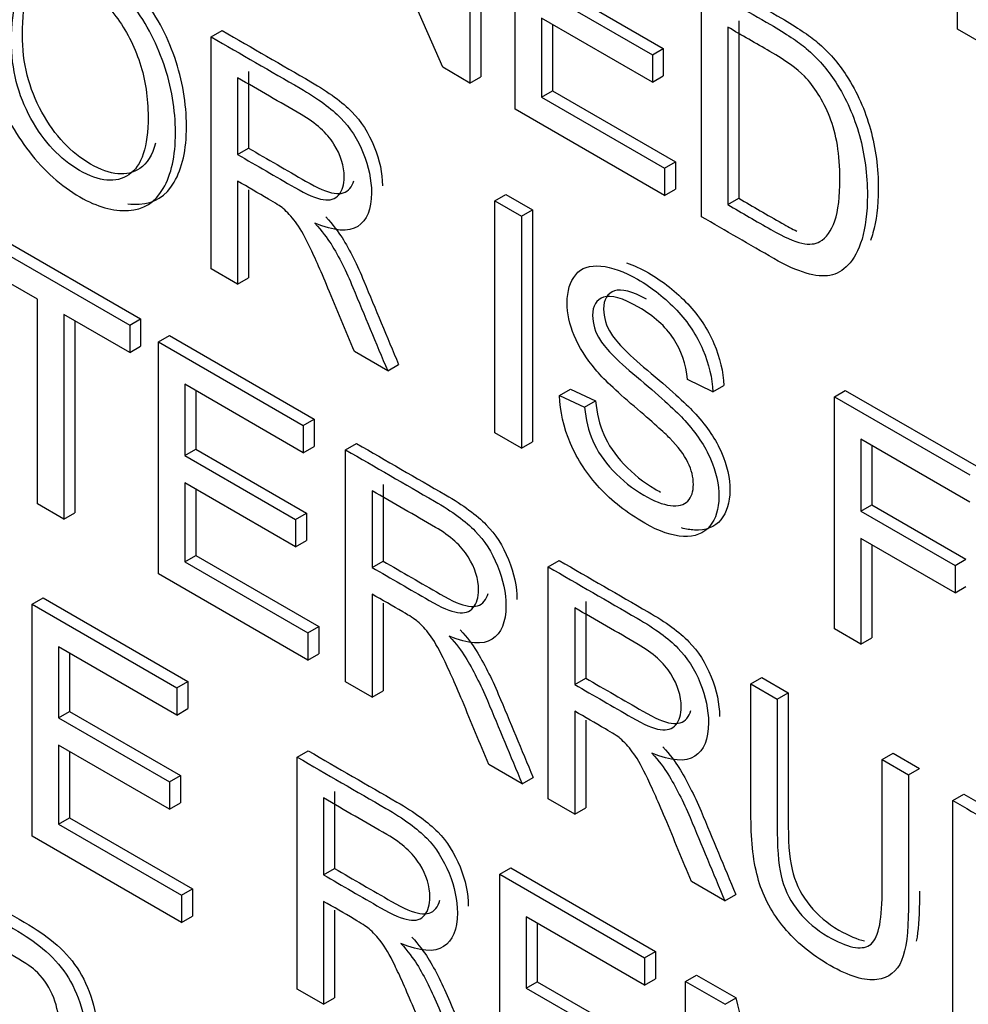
# Model space of a CAD drawing. Header units: inches. Extents: x 1 to 240, y -1 to 159.
# Tile 89 of 108: x 225.82 to 226.125, y 126.425 to 126.742. Entities that reach past the tile are written whole.
import ezdxf

# ---------------------------------------------------------------- set-up
doc = ezdxf.new("R2010")
doc.units = ezdxf.units.IN
doc.header["$MEASUREMENT"] = 0
doc.layers.add('Default', color=7, linetype='Continuous')
doc.layers.add('LAB20180', color=7, linetype='Continuous')

# ---------------------------------------------------------------- blocks, each defined once
blk = doc.blocks.new('SE1')
at = {"layer": 'LAB20180', "color": 7, "linetype": 'Continuous'}
for p, q in [((225.95618, 126.72634), (225.92197, 126.80483)), ((225.9685, 126.798), (225.9685, 126.72331)), ((225.96496, 126.79596), (225.96496, 126.72127)), ((225.97951, 126.71287), (225.97951, 126.78756)), ((226.12203, 126.7386), (226.12203, 126.77383)), ((225.99157, 126.75298), (226.02724, 126.73238)), ((226.0395, 126.67823), (226.0395, 126.75292)), ((225.98803, 126.75094), (226.02371, 126.73034)), ((226.02371, 126.72154), (225.98803, 126.74214)), ((225.98803, 126.74214), (225.98803, 126.71675)), ((225.99157, 126.7401), (225.99157, 126.71879)), ((226.05152, 126.74132), (226.05152, 126.68417)), ((225.88164, 126.7361), (225.88518, 126.73815)), ((226.04798, 126.73928), (226.04798, 126.68213)), ((226.13055, 126.73368), (226.12203, 126.7386)), ((225.88164, 126.66141), (225.88164, 126.7361)), ((226.02371, 126.73034), (226.02724, 126.73238)), ((226.02371, 126.73034), (226.02371, 126.72154)), ((226.02724, 126.73238), (226.02724, 126.72358)), ((225.89366, 126.725), (225.89366, 126.7003)), ((225.96496, 126.72127), (225.95618, 126.72634)), ((225.89012, 126.72296), (225.89012, 126.69826)), ((225.96496, 126.72127), (225.9685, 126.72331)), ((226.02371, 126.72154), (226.02724, 126.72358)), ((225.98803, 126.71675), (225.99157, 126.71879)), ((225.99157, 126.71879), (226.0312, 126.6959)), ((225.98803, 126.71675), (226.02767, 126.69386)), ((226.02767, 126.68506), (225.97951, 126.71287)), ((225.89012, 126.69826), (225.89366, 126.7003)), ((226.02767, 126.69386), (226.0312, 126.6959)), ((226.0312, 126.6959), (226.0312, 126.68711)), ((226.02767, 126.69386), (226.02767, 126.68506)), ((225.89012, 126.68966), (225.89012, 126.65652)), ((225.89366, 126.68685), (225.89366, 126.65856)), ((226.02767, 126.68506), (226.0312, 126.68711)), ((225.97301, 126.68335), (225.97655, 126.68539)), ((225.97301, 126.60866), (225.97301, 126.68335)), ((225.97301, 126.68335), (225.98153, 126.67843)), ((225.97655, 126.68539), (225.98507, 126.68047)), ((226.04798, 126.68213), (226.05152, 126.68417)), ((225.98153, 126.67843), (225.98507, 126.68047)), ((225.98507, 126.68047), (225.98507, 126.60578)), ((225.98153, 126.67843), (225.98153, 126.60374)), ((225.80788, 126.67481), (225.85888, 126.64537)), ((225.80435, 126.67277), (225.85535, 126.64333)), ((225.82561, 126.6517), (225.80435, 126.66397)), ((225.89012, 126.65652), (225.88164, 126.66141)), ((225.89012, 126.65652), (225.89366, 126.65856)), ((225.82561, 126.5858), (225.82561, 126.6517)), ((225.85535, 126.63453), (225.83413, 126.64678)), ((225.83413, 126.64678), (225.83413, 126.58088)), ((225.83766, 126.64474), (225.83766, 126.58292)), ((225.85535, 126.64333), (225.85888, 126.64537)), ((225.85888, 126.64537), (225.85888, 126.63657)), ((225.85535, 126.64333), (225.85535, 126.63453)), ((225.86464, 126.63796), (225.86818, 126.64)), ((225.86818, 126.64), (225.91479, 126.61309)), ((225.85535, 126.63453), (225.85888, 126.63657)), ((225.86464, 126.56327), (225.86464, 126.63796)), ((225.86464, 126.63796), (225.91125, 126.61105)), ((225.93845, 126.62861), (225.92778, 126.63478)), ((225.93845, 126.62861), (225.94199, 126.63065)), ((226.04316, 126.62183), (226.03499, 126.62586)), ((225.91125, 126.60225), (225.87312, 126.62427)), ((225.87312, 126.62427), (225.87312, 126.60131)), ((225.99384, 126.62064), (225.99738, 126.62268)), ((225.99738, 126.62268), (226.00542, 126.61893)), ((226.04316, 126.62183), (226.0467, 126.62387)), ((226.08233, 126.62024), (226.08586, 126.62228)), ((226.08586, 126.62228), (226.12946, 126.59711)), ((225.87666, 126.62223), (225.87666, 126.60335)), ((225.99384, 126.62064), (226.00189, 126.61688)), ((226.08233, 126.54555), (226.08233, 126.62024)), ((226.08233, 126.62024), (226.12592, 126.59507)), ((226.00189, 126.61688), (226.00542, 126.61893)), ((225.91125, 126.61105), (225.91479, 126.61309)), ((225.91479, 126.61309), (225.91479, 126.60429)), ((225.91125, 126.61105), (225.91125, 126.60225)), ((225.98153, 126.60374), (225.97301, 126.60866)), ((226.12592, 126.58632), (226.09085, 126.60657)), ((226.09085, 126.60657), (226.09085, 126.58342)), ((225.87312, 126.60131), (225.87666, 126.60335)), ((225.87666, 126.60335), (225.91233, 126.58275)), ((225.91125, 126.60225), (225.91479, 126.60429)), ((225.9249, 126.60317), (225.92843, 126.60521)), ((225.98153, 126.60374), (225.98507, 126.60578)), ((226.09438, 126.60453), (226.09438, 126.58546)), ((225.87312, 126.60131), (225.9088, 126.58071)), ((225.9249, 126.52848), (225.9249, 126.60317)), ((225.9088, 126.57196), (225.87312, 126.59256)), ((225.87312, 126.59256), (225.87312, 126.56712)), ((225.93695, 126.59204), (225.93695, 126.56734)), ((225.87666, 126.59052), (225.87666, 126.56916)), ((225.93342, 126.59), (225.93342, 126.5653)), ((225.83413, 126.58088), (225.82561, 126.5858)), ((226.09085, 126.58342), (226.09438, 126.58546)), ((226.09438, 126.58546), (226.12472, 126.56794)), ((225.83413, 126.58088), (225.83766, 126.58292)), ((225.9088, 126.58071), (225.91233, 126.58275)), ((225.91233, 126.58275), (225.91233, 126.574)), ((226.09085, 126.58342), (226.12119, 126.5659)), ((225.9088, 126.58071), (225.9088, 126.57196)), ((225.9088, 126.57196), (225.91233, 126.574)), ((226.12119, 126.55715), (226.09085, 126.57467)), ((226.09085, 126.57467), (226.09085, 126.54063)), ((226.09438, 126.57263), (226.09438, 126.54267)), ((225.87312, 126.56712), (225.87666, 126.56916)), ((225.87666, 126.56916), (225.91629, 126.54627)), ((225.87312, 126.56712), (225.91276, 126.54423)), ((225.93342, 126.5653), (225.93695, 126.56734)), ((225.99018, 126.56548), (225.99372, 126.56752)), ((225.99018, 126.49079), (225.99018, 126.56548)), ((226.12119, 126.5659), (226.12472, 126.56794)), ((226.12119, 126.5659), (226.12119, 126.55715)), ((225.91276, 126.53549), (225.86464, 126.56327)), ((226.12119, 126.55715), (226.12472, 126.55919)), ((225.93342, 126.55671), (225.93342, 126.52356)), ((225.82395, 126.55349), (225.82749, 126.55553)), ((225.82395, 126.4788), (225.82395, 126.55349)), ((225.82395, 126.55349), (225.87056, 126.52658)), ((225.82749, 126.55553), (225.8741, 126.52862)), ((225.93695, 126.55383), (225.93695, 126.5256)), ((226.00224, 126.55435), (226.00224, 126.52965)), ((225.9987, 126.55231), (225.9987, 126.52761)), ((225.91276, 126.54423), (225.91629, 126.54627)), ((225.91629, 126.54627), (225.91629, 126.53753)), ((225.91276, 126.54423), (225.91276, 126.53549)), ((226.09085, 126.54063), (226.08233, 126.54555)), ((226.09085, 126.54063), (226.09438, 126.54267)), ((225.87056, 126.51778), (225.83247, 126.53977)), ((225.83247, 126.53977), (225.83247, 126.51682)), ((225.83601, 126.53773), (225.83601, 126.51886)), ((225.91276, 126.53549), (225.91629, 126.53753)), ((225.87056, 126.52658), (225.8741, 126.52862)), ((225.8741, 126.52862), (225.8741, 126.51983)), ((225.93342, 126.52356), (225.9249, 126.52848)), ((225.9987, 126.52761), (226.00224, 126.52965)), ((226.05547, 126.52778), (226.05901, 126.52982)), ((226.05547, 126.52778), (226.06395, 126.52289)), ((226.05901, 126.52982), (226.06748, 126.52493)), ((225.87056, 126.52658), (225.87056, 126.51778)), ((225.93342, 126.52356), (225.93695, 126.5256)), ((226.06395, 126.52289), (226.06748, 126.52493)), ((225.83247, 126.51682), (225.83601, 126.51886)), ((225.83601, 126.51886), (225.87169, 126.49826)), ((225.87056, 126.51778), (225.8741, 126.51983)), ((225.9987, 126.51901), (225.9987, 126.48587)), ((225.83247, 126.51682), (225.86815, 126.49622)), ((226.00224, 126.51614), (226.00224, 126.48791)), ((225.86815, 126.48747), (225.83247, 126.50807)), ((225.83247, 126.50807), (225.83247, 126.48263)), ((225.83601, 126.50603), (225.83601, 126.48467)), ((225.90929, 126.50422), (225.91283, 126.50626)), ((226.09769, 126.50341), (226.10123, 126.50545)), ((226.10123, 126.50545), (226.1097, 126.50055)), ((225.90929, 126.42953), (225.90929, 126.50422)), ((225.98175, 126.49566), (225.97103, 126.50184)), ((226.09769, 126.50341), (226.10617, 126.49851)), ((226.10617, 126.49851), (226.1097, 126.50055)), ((225.86815, 126.49622), (225.87169, 126.49826)), ((225.86815, 126.49622), (225.86815, 126.48747)), ((225.87169, 126.49826), (225.87169, 126.48951)), ((225.98175, 126.49566), (225.98528, 126.4977)), ((225.92131, 126.49311), (225.92131, 126.46837)), ((226.12046, 126.49026), (226.12399, 126.4923)), ((225.86815, 126.48747), (225.87169, 126.48951)), ((225.91777, 126.49107), (225.91777, 126.46633)), ((225.9987, 126.48587), (225.99018, 126.49079)), ((226.12046, 126.41557), (226.12046, 126.49026)), ((225.9987, 126.48587), (226.00224, 126.48791)), ((225.83247, 126.48263), (225.83601, 126.48467)), ((225.83601, 126.48467), (225.8756, 126.46181)), ((225.83247, 126.48263), (225.87207, 126.45977)), ((225.87207, 126.45102), (225.82395, 126.4788)), ((225.91777, 126.46633), (225.92131, 126.46837)), ((225.97458, 126.46652), (225.97812, 126.46857)), ((225.97812, 126.46857), (226.02473, 126.44166)), ((225.97458, 126.39183), (225.97458, 126.46652)), ((225.97458, 126.46652), (226.02119, 126.43961)), ((226.04704, 126.45796), (226.03632, 126.46415)), ((225.87207, 126.45977), (225.8756, 126.46181)), ((225.8756, 126.46181), (225.8756, 126.45306)), ((225.87207, 126.45977), (225.87207, 126.45102)), ((225.91777, 126.45778), (225.91777, 126.42463)), ((226.04704, 126.45796), (226.05057, 126.46)), ((225.92131, 126.45496), (225.92131, 126.42667)), ((225.87207, 126.45102), (225.8756, 126.45306)), ((226.02119, 126.43082), (225.98306, 126.45283)), ((225.98306, 126.45283), (225.98306, 126.42987)), ((225.9866, 126.45079), (225.9866, 126.43191)), ((226.02119, 126.43961), (226.02473, 126.44166)), ((226.02473, 126.44166), (226.02473, 126.43286)), ((226.02119, 126.43961), (226.02119, 126.43082)), ((226.02119, 126.43082), (226.02473, 126.43286)), ((226.03436, 126.43201), (226.0379, 126.43405)), ((226.0379, 126.43405), (226.05068, 126.42667)), ((225.91777, 126.42463), (225.90929, 126.42953)), ((225.98306, 126.42987), (225.9866, 126.43191)), ((225.98306, 126.42987), (226.01874, 126.40927)), ((225.9866, 126.43191), (226.02227, 126.41132)), ((226.03436, 126.35732), (226.03436, 126.43201)), ((226.03436, 126.43201), (226.04714, 126.42463)), ((225.91777, 126.42463), (225.92131, 126.42667)), ((226.04714, 126.42463), (226.05068, 126.42667))]:
    blk.add_line(p, q, dxfattribs=at)
blk.add_arc((220.77882, 125.08526), 5.43984, 13.51656, 14.27582, dxfattribs=at)
for points, knots in [([(225.85477, 126.68238), (225.85602, 126.68223), (225.85725, 126.6822), (225.85845, 126.68226), (225.86331, 126.68254), (225.86703, 126.68485), (225.86968, 126.68934), (225.87231, 126.69379), (225.87364, 126.69978), (225.87364, 126.71479), (225.87234, 126.72217), (225.86986, 126.7295), (225.86736, 126.73685), (225.8637, 126.74354), (225.85415, 126.75561), (225.84881, 126.76038), (225.83845, 126.76637), (225.83446, 126.76784), (225.83087, 126.76828)], [0.3060484, 0.3060484, 0.3060484, 0.3060484, 0.3255659, 0.3255659, 0.3255659, 0.406371, 0.406371, 0.406371, 0.4951353, 0.4951353, 0.5827315, 0.5827315, 0.5827315, 0.6634265, 0.6634265, 0.7441214, 0.7441214, 0.8032108, 0.8032108, 0.8032108, 0.8032108]), ([(225.80844, 126.74006), (225.80844, 126.75238), (225.81132, 126.76041), (225.81709, 126.76408), (225.82283, 126.76775), (225.83021, 126.76704), (225.84528, 126.75834), (225.85061, 126.75357), (225.86017, 126.7415), (225.86382, 126.73481), (225.86632, 126.72746), (225.86881, 126.72013), (225.87011, 126.71275), (225.87011, 126.69774), (225.86877, 126.69175), (225.86615, 126.6873), (225.8635, 126.68281), (225.85978, 126.6805), (225.85492, 126.68022), (225.85009, 126.67995), (225.84489, 126.68139), (225.83323, 126.68812), (225.8278, 126.69294), (225.82303, 126.69913), (225.81827, 126.70529), (225.81463, 126.71198), (225.81214, 126.71928), (225.80965, 126.72656), (225.80844, 126.7335), (225.80844, 126.74006)], [0, 0, 0, 0, 0.133385, 0.133385, 0.133385, 0.255879, 0.255879, 0.336574, 0.336574, 0.417268, 0.417268, 0.417268, 0.504865, 0.504865, 0.593629, 0.593629, 0.593629, 0.674434, 0.674434, 0.674434, 0.752821, 0.752821, 0.837841, 0.837841, 0.837841, 0.918243, 0.918243, 0.918243, 1, 1, 1, 1]), ([(225.82079, 126.73675), (225.82079, 126.74799), (225.82297, 126.75471), (225.82734, 126.75698), (225.83024, 126.75849), (225.8335, 126.75875), (225.83716, 126.75771)], [0, 0, 0, 0, 0.1455084, 0.1455084, 0.1455084, 0.2205582, 0.2205582, 0.2205582, 0.2205582]), ([(225.81726, 126.73471), (225.81726, 126.72577), (225.81937, 126.71744), (225.82772, 126.70229), (225.83292, 126.69675), (225.84562, 126.68942), (225.85091, 126.68894), (225.85509, 126.69175), (225.85924, 126.69455), (225.86129, 126.7008), (225.86129, 126.7164), (225.86042, 126.72221), (225.85862, 126.72778), (225.85682, 126.73332), (225.85427, 126.73829), (225.85087, 126.74274), (225.84742, 126.74725), (225.8436, 126.75071), (225.83331, 126.75665), (225.82815, 126.7572), (225.8238, 126.75494), (225.81943, 126.75267), (225.81726, 126.74594), (225.81726, 126.73471)], [0, 0, 0, 0, 0.118868, 0.118868, 0.237736, 0.237736, 0.359047, 0.359047, 0.359047, 0.498029, 0.498029, 0.585163, 0.585163, 0.585163, 0.663854, 0.663854, 0.663854, 0.742023, 0.742023, 0.854492, 0.854492, 0.854492, 1, 1, 1, 1]), ([(226.0395, 126.75292), (226.04692, 126.74864), (226.05434, 126.74436), (226.06175, 126.74008), (226.06679, 126.73717), (226.07062, 126.73461), (226.07329, 126.73237), (226.077, 126.72927), (226.08013, 126.72564), (226.08276, 126.72154), (226.08615, 126.71624), (226.0887, 126.71051), (226.09042, 126.70435), (226.09213, 126.6982), (226.09296, 126.6918), (226.09296, 126.67947), (226.09235, 126.67475), (226.09124, 126.67103), (226.09011, 126.66729), (226.08861, 126.66454), (226.0868, 126.6627), (226.08502, 126.66088), (226.08306, 126.65974), (226.08091, 126.65935), (226.07878, 126.65896), (226.07363, 126.65942), (226.06675, 126.6625), (226.06283, 126.66476), (226.05505, 126.66925), (226.04728, 126.67374), (226.0395, 126.67823)], [0, 0, 0, 0, 0.150353, 0.150353, 0.150353, 0.228673, 0.228673, 0.228673, 0.300663, 0.300663, 0.300663, 0.392547, 0.392547, 0.392547, 0.49807, 0.49807, 0.587844, 0.587844, 0.587844, 0.658562, 0.658562, 0.658562, 0.715008, 0.715008, 0.715008, 0.778699, 0.842391, 0.842391, 0.842391, 1, 1, 1, 1]), ([(226.04304, 126.75497), (226.05046, 126.75068), (226.05787, 126.7464), (226.06529, 126.74212), (226.07033, 126.73921), (226.07416, 126.73665), (226.07682, 126.73442), (226.08053, 126.73131), (226.08367, 126.72768), (226.08629, 126.72358), (226.08968, 126.71828), (226.09223, 126.71255), (226.09395, 126.70639), (226.09567, 126.70025), (226.09649, 126.69384), (226.09649, 126.68152), (226.09589, 126.67679), (226.09477, 126.67307), (226.09451, 126.67219), (226.09422, 126.67137), (226.09392, 126.6706)], [0, 0, 0, 0, 0.1503528, 0.1503528, 0.1503528, 0.2286734, 0.2286734, 0.2286734, 0.3006634, 0.3006634, 0.3006634, 0.3925467, 0.3925467, 0.3925467, 0.4980701, 0.4980701, 0.5878437, 0.5878437, 0.5878437, 0.6044276, 0.6044276, 0.6044276, 0.6044276]), ([(225.86367, 126.70188), (225.86266, 126.69808), (225.86098, 126.69538), (225.85862, 126.69379), (225.85445, 126.69098), (225.84916, 126.69146), (225.83646, 126.69879), (225.83125, 126.70433), (225.8229, 126.71948), (225.82079, 126.72781), (225.82079, 126.73675)], [0.5620113, 0.5620113, 0.5620113, 0.5620113, 0.6409534, 0.6409534, 0.6409534, 0.7622639, 0.7622639, 0.881132, 0.881132, 1, 1, 1, 1]), ([(225.88518, 126.73815), (225.8947, 126.73265), (225.90423, 126.72715), (225.91375, 126.72165), (225.91952, 126.71832), (225.92391, 126.71509), (225.92692, 126.71201), (225.9299, 126.70896), (225.9323, 126.70522), (225.93411, 126.70075), (225.93586, 126.69643), (225.93675, 126.69226), (225.93678, 126.68821)], [0, 0, 0, 0, 0.3181702, 0.3181702, 0.3181702, 0.4668638, 0.4668638, 0.4668638, 0.5742092, 0.5742092, 0.5742092, 0.6910103, 0.6910103, 0.6910103, 0.6910103]), ([(226.04798, 126.68213), (226.0526, 126.67947), (226.05722, 126.6768), (226.06184, 126.67413), (226.0661, 126.67167), (226.06946, 126.67018), (226.07187, 126.66968), (226.07433, 126.66918), (226.07626, 126.66939), (226.07768, 126.67021), (226.07972, 126.67139), (226.08129, 126.67363), (226.08246, 126.67694), (226.0836, 126.68019), (226.08413, 126.68472), (226.08413, 126.69818), (226.08301, 126.70484), (226.08082, 126.71033), (226.07863, 126.71581), (226.07587, 126.7202), (226.07269, 126.72348), (226.07042, 126.72582), (226.0667, 126.72847), (226.06158, 126.73143), (226.05705, 126.73405), (226.05252, 126.73667), (226.04798, 126.73928)], [0, 0, 0, 0, 0.131803, 0.131803, 0.131803, 0.228168, 0.228168, 0.228168, 0.292591, 0.292591, 0.292591, 0.383822, 0.383822, 0.383822, 0.499066, 0.499066, 0.657779, 0.657779, 0.657779, 0.763771, 0.763771, 0.763771, 0.870637, 0.870637, 0.870637, 1, 1, 1, 1]), ([(225.88164, 126.7361), (225.89117, 126.7306), (225.90069, 126.72511), (225.91022, 126.71961), (225.91599, 126.71628), (225.92038, 126.71305), (225.92339, 126.70996), (225.92636, 126.70692), (225.92877, 126.70318), (225.93058, 126.69871), (225.93235, 126.69431), (225.93324, 126.69006), (225.93324, 126.68062), (225.93178, 126.67704), (225.92584, 126.67321), (225.92124, 126.67354), (225.91504, 126.67617)], [0, 0, 0, 0, 0.31817, 0.31817, 0.31817, 0.466864, 0.466864, 0.466864, 0.574209, 0.574209, 0.574209, 0.693201, 0.693201, 0.846601, 0.846601, 1, 1, 1, 1]), ([(225.89012, 126.69826), (225.89625, 126.69472), (225.90237, 126.69119), (225.9085, 126.68765), (225.91241, 126.68539), (225.91547, 126.68407), (225.91771, 126.68373), (225.91989, 126.68339), (225.92158, 126.68392), (225.92274, 126.68529), (225.92389, 126.68664), (225.92446, 126.68857), (225.92446, 126.69453), (225.92335, 126.69806), (225.92111, 126.70164), (225.91889, 126.70518), (225.91538, 126.70837), (225.91056, 126.71116), (225.90375, 126.71509), (225.89693, 126.71903), (225.89012, 126.72296)], [0, 0, 0, 0, 0.228361, 0.228361, 0.228361, 0.344334, 0.344334, 0.344334, 0.424676, 0.424676, 0.424676, 0.499096, 0.499096, 0.606928, 0.606928, 0.606928, 0.746011, 0.746011, 0.746011, 1, 1, 1, 1]), ([(225.89366, 126.7003), (225.89978, 126.69677), (225.90591, 126.69323), (225.91203, 126.68969), (225.91595, 126.68743), (225.91901, 126.68611), (225.92124, 126.68577), (225.92343, 126.68543), (225.92512, 126.68597), (225.92628, 126.68733), (225.92686, 126.68802), (225.92729, 126.68885), (225.92758, 126.68982)], [0, 0, 0, 0, 0.2283612, 0.2283612, 0.2283612, 0.3443344, 0.3443344, 0.3443344, 0.4246764, 0.4246764, 0.4246764, 0.4623097, 0.4623097, 0.4623097, 0.4623097]), ([(225.92778, 126.63478), (225.92492, 126.64161), (225.92207, 126.64844), (225.91921, 126.65527), (225.91674, 126.66119), (225.91465, 126.66581), (225.91306, 126.66911), (225.91145, 126.67245), (225.91, 126.6749), (225.90742, 126.67828), (225.90613, 126.67968), (225.9048, 126.68084), (225.90387, 126.68166), (225.90226, 126.68266), (225.90006, 126.68392), (225.89675, 126.68584), (225.89343, 126.68775), (225.89012, 126.68966)], [0, 0, 0, 0, 0.307386, 0.307386, 0.307386, 0.515959, 0.515959, 0.515959, 0.616495, 0.616495, 0.717031, 0.717031, 0.717031, 0.808506, 0.808506, 0.808506, 1, 1, 1, 1]), ([(226.05152, 126.68417), (226.05614, 126.68151), (226.06076, 126.67884), (226.06538, 126.67617), (226.06715, 126.67515), (226.06876, 126.6743), (226.07022, 126.67361)], [0, 0, 0, 0, 0.1318028, 0.1318028, 0.1318028, 0.1718486, 0.1718486, 0.1718486, 0.1718486]), ([(225.91504, 126.67617), (225.91732, 126.67356), (225.919, 126.67135), (225.9202, 126.66946), (225.92279, 126.66541), (225.92507, 126.66064), (225.92726, 126.6554), (225.931, 126.64647), (225.93472, 126.63754), (225.93845, 126.62861)], [0, 0, 0, 0, 0.15997, 0.15997, 0.15997, 0.453527, 0.453527, 0.453527, 1, 1, 1, 1]), ([(225.91857, 126.67821), (225.92086, 126.6756), (225.92253, 126.67339), (225.92374, 126.6715), (225.92633, 126.66745), (225.9286, 126.66268), (225.9308, 126.65744), (225.93454, 126.64851), (225.93826, 126.63958), (225.94199, 126.63065)], [0, 0, 0, 0, 0.15997, 0.15997, 0.15997, 0.453527, 0.453527, 0.453527, 1, 1, 1, 1]), ([(226.00189, 126.61688), (226.00223, 126.61291), (226.00314, 126.60931), (226.00451, 126.60608), (226.00588, 126.60286), (226.00809, 126.59964), (226.01101, 126.59651), (226.01399, 126.59332), (226.01725, 126.59067), (226.02418, 126.58667), (226.02707, 126.58555), (226.02956, 126.58525), (226.03204, 126.58496), (226.03391, 126.58543), (226.03511, 126.58667), (226.03634, 126.58793), (226.03692, 126.58975), (226.03692, 126.59437), (226.03636, 126.59668), (226.03395, 126.60155), (226.03197, 126.60419), (226.0293, 126.60692), (226.02759, 126.60868), (226.02375, 126.61211), (226.01187, 126.62225), (226.00774, 126.62618), (226.00538, 126.62904), (226.00235, 126.63269), (226.00004, 126.63629), (225.99853, 126.63994), (225.99705, 126.64355), (225.99625, 126.64712), (225.99625, 126.65433), (225.9972, 126.65731), (225.99901, 126.65955), (226.00083, 126.6618), (226.00357, 126.66268), (226.0071, 126.66233), (226.01066, 126.66198), (226.01459, 126.66059), (226.02371, 126.65532), (226.02793, 126.65199), (226.03524, 126.64419), (226.03804, 126.63994), (226.03998, 126.6354), (226.04195, 126.63077), (226.04303, 126.62623), (226.04316, 126.62183)], [0, 0, 0, 0, 0.049902, 0.049902, 0.049902, 0.098615, 0.098615, 0.098615, 0.157139, 0.157139, 0.209466, 0.209466, 0.209466, 0.249984, 0.249984, 0.249984, 0.285794, 0.285794, 0.322383, 0.322383, 0.358973, 0.358973, 0.358973, 0.432052, 0.432052, 0.505131, 0.505131, 0.505131, 0.55897, 0.55897, 0.55897, 0.609498, 0.609498, 0.665152, 0.665152, 0.665152, 0.726574, 0.726574, 0.726574, 0.792388, 0.792388, 0.864717, 0.864717, 0.937047, 0.937047, 0.937047, 1, 1, 1, 1]), ([(226.01542, 126.66334), (226.01764, 126.66262), (226.01998, 126.66156), (226.02724, 126.65737), (226.03146, 126.65404), (226.03878, 126.64623), (226.04158, 126.64198), (226.04351, 126.63744), (226.04548, 126.63281), (226.04657, 126.62827), (226.0467, 126.62387)], [0.7547957, 0.7547957, 0.7547957, 0.7547957, 0.7923876, 0.7923876, 0.8647171, 0.8647171, 0.9370466, 0.9370466, 0.9370466, 1, 1, 1, 1]), ([(226.02181, 126.6517), (226.01716, 126.65424), (226.01375, 126.65512), (226.00917, 126.65354), (226.00801, 126.65158), (226.00801, 126.64581), (226.00882, 126.6431), (226.0105, 126.64044), (226.01218, 126.63779), (226.01644, 126.63349), (226.02337, 126.6277), (226.03031, 126.6219), (226.03503, 126.61753), (226.03766, 126.61468), (226.04143, 126.61058), (226.0442, 126.60638), (226.04597, 126.60228), (226.04774, 126.59815), (226.04868, 126.5941), (226.04868, 126.58615), (226.04769, 126.583), (226.04575, 126.58064), (226.04378, 126.57824), (226.04093, 126.57716), (226.03727, 126.57733), (226.03593, 126.5774), (226.03452, 126.57762), (226.03305, 126.57802)], [0.1174364, 0.1174364, 0.1174364, 0.1174364, 0.1727421, 0.1727421, 0.2319679, 0.2319679, 0.2835517, 0.2835517, 0.2835517, 0.3637941, 0.3637941, 0.3637941, 0.4506396, 0.4506396, 0.4506396, 0.5132984, 0.5132984, 0.5132984, 0.5715002, 0.5715002, 0.6297021, 0.6297021, 0.6297021, 0.695096, 0.695096, 0.695096, 0.7211868, 0.7211868, 0.7211868, 0.7211868]), ([(226.03499, 126.62586), (226.03451, 126.6308), (226.03305, 126.63517), (226.02797, 126.64288), (226.02423, 126.64623), (226.01411, 126.65207), (226.01037, 126.65314), (226.00563, 126.6515), (226.00447, 126.64953), (226.00447, 126.64377), (226.00529, 126.64106), (226.00697, 126.6384), (226.00864, 126.63575), (226.01291, 126.63145), (226.01984, 126.62566), (226.02677, 126.61986), (226.0315, 126.61549), (226.03412, 126.61264), (226.03789, 126.60853), (226.04067, 126.60434), (226.04243, 126.60024), (226.04421, 126.59611), (226.04514, 126.59206), (226.04514, 126.58411), (226.04415, 126.58096), (226.04222, 126.57859), (226.04025, 126.57619), (226.0374, 126.57512), (226.03374, 126.57529), (226.03004, 126.57547), (226.0259, 126.57688), (226.01549, 126.58289), (226.01058, 126.58672), (226.00667, 126.59097), (226.00273, 126.59524), (225.99961, 126.59996), (225.99737, 126.60518), (225.99511, 126.61045), (225.99393, 126.61562), (225.99384, 126.62064)], [0, 0, 0, 0, 0.056758, 0.056758, 0.113516, 0.113516, 0.172742, 0.172742, 0.231968, 0.231968, 0.283552, 0.283552, 0.283552, 0.363794, 0.363794, 0.363794, 0.45064, 0.45064, 0.45064, 0.513298, 0.513298, 0.513298, 0.5715, 0.5715, 0.629702, 0.629702, 0.629702, 0.695096, 0.695096, 0.695096, 0.766665, 0.766665, 0.856962, 0.856962, 0.856962, 0.928214, 0.928214, 0.928214, 1, 1, 1, 1]), ([(226.00542, 126.61893), (226.00577, 126.61495), (226.00667, 126.61135), (226.00805, 126.60812), (226.00942, 126.6049), (226.01162, 126.60168), (226.01455, 126.59855), (226.01753, 126.59536), (226.02079, 126.59271), (226.0251, 126.59023), (226.02573, 126.58988), (226.02635, 126.58957)], [0, 0, 0, 0, 0.0499021, 0.0499021, 0.0499021, 0.0986153, 0.0986153, 0.0986153, 0.157139, 0.157139, 0.1675227, 0.1675227, 0.1675227, 0.1675227]), ([(225.92843, 126.60521), (225.93797, 126.5997), (225.94751, 126.5942), (225.95705, 126.58869), (225.96282, 126.58536), (225.96716, 126.58215), (225.97319, 126.57599), (225.97556, 126.57229), (225.97736, 126.56782), (225.97915, 126.56339), (225.98008, 126.5591), (225.98008, 126.55502)], [0, 0, 0, 0, 0.3184935, 0.3184935, 0.3184935, 0.446224, 0.446224, 0.5739545, 0.5739545, 0.5739545, 0.6848125, 0.6848125, 0.6848125, 0.6848125]), ([(225.9249, 126.60317), (225.93444, 126.59766), (225.94397, 126.59216), (225.95351, 126.58665), (225.95928, 126.58332), (225.96363, 126.58011), (225.96965, 126.57395), (225.97202, 126.57025), (225.97383, 126.56578), (225.97562, 126.56135), (225.97654, 126.55705), (225.97654, 126.54766), (225.97503, 126.54411), (225.97206, 126.5422), (225.96907, 126.54027), (225.96453, 126.54058), (225.95829, 126.54319)], [0, 0, 0, 0, 0.318493, 0.318493, 0.318493, 0.446224, 0.446224, 0.573954, 0.573954, 0.573954, 0.684812, 0.684812, 0.829469, 0.829469, 0.829469, 1, 1, 1, 1]), ([(225.93342, 126.5653), (225.93954, 126.56177), (225.94567, 126.55823), (225.95179, 126.55469), (225.95571, 126.55243), (225.95877, 126.55112), (225.96096, 126.55079), (225.96314, 126.55047), (225.96483, 126.55094), (225.966, 126.55236), (225.96714, 126.55375), (225.96772, 126.55564), (225.96772, 126.5616), (225.9666, 126.56513), (225.9644, 126.56868), (225.96218, 126.57227), (225.95864, 126.57544), (225.95386, 126.5782), (225.94705, 126.58213), (225.94023, 126.58607), (225.93342, 126.59)], [0, 0, 0, 0, 0.228533, 0.228533, 0.228533, 0.344075, 0.344075, 0.344075, 0.424516, 0.424516, 0.424516, 0.498851, 0.498851, 0.60656, 0.60656, 0.60656, 0.745734, 0.745734, 0.745734, 1, 1, 1, 1]), ([(225.93695, 126.56734), (225.94308, 126.56381), (225.9492, 126.56027), (225.95533, 126.55673), (225.95925, 126.55447), (225.9623, 126.55316), (225.9645, 126.55283), (225.96668, 126.55251), (225.96837, 126.55298), (225.96953, 126.5544), (225.97012, 126.55511), (225.97056, 126.55596), (225.97084, 126.55694)], [0, 0, 0, 0, 0.2285335, 0.2285335, 0.2285335, 0.3440753, 0.3440753, 0.3440753, 0.4245158, 0.4245158, 0.4245158, 0.4626404, 0.4626404, 0.4626404, 0.4626404]), ([(225.99018, 126.56548), (225.99972, 126.55997), (226.00926, 126.55446), (226.0188, 126.54895), (226.02457, 126.54562), (226.02892, 126.54242), (226.03494, 126.53626), (226.03731, 126.53255), (226.03912, 126.52808), (226.04091, 126.52366), (226.04178, 126.51938), (226.04178, 126.50999), (226.04032, 126.50641), (226.03735, 126.5045), (226.03436, 126.50257), (226.02978, 126.50291), (226.02358, 126.5055)], [0, 0, 0, 0, 0.318597, 0.318597, 0.318597, 0.446369, 0.446369, 0.574141, 0.574141, 0.574141, 0.684906, 0.684906, 0.829441, 0.829441, 0.829441, 1, 1, 1, 1]), ([(225.99372, 126.56752), (226.00326, 126.56201), (226.0128, 126.5565), (226.02234, 126.55099), (226.02811, 126.54767), (226.03245, 126.54446), (226.03848, 126.5383), (226.04084, 126.5346), (226.04265, 126.53012), (226.04444, 126.5257), (226.04532, 126.52143), (226.04532, 126.51735)], [0, 0, 0, 0, 0.3185971, 0.3185971, 0.3185971, 0.4463691, 0.4463691, 0.5741412, 0.5741412, 0.5741412, 0.6849061, 0.6849061, 0.6849061, 0.6849061]), ([(225.97103, 126.50184), (225.96819, 126.50867), (225.96535, 126.51549), (225.96251, 126.52232), (225.96005, 126.52824), (225.95795, 126.53285), (225.95631, 126.53618), (225.95469, 126.53948), (225.95326, 126.54197), (225.95197, 126.54366), (225.95071, 126.54531), (225.94943, 126.54672), (225.94809, 126.54789), (225.94712, 126.54873), (225.94551, 126.54972), (225.94332, 126.55099), (225.94002, 126.5529), (225.93672, 126.5548), (225.93342, 126.55671)], [0, 0, 0, 0, 0.307176, 0.307176, 0.307176, 0.516403, 0.516403, 0.516403, 0.634791, 0.634791, 0.634791, 0.716811, 0.716811, 0.716811, 0.809183, 0.809183, 0.809183, 1, 1, 1, 1]), ([(225.9987, 126.52761), (226.00483, 126.52407), (226.01096, 126.52054), (226.01708, 126.517), (226.02095, 126.51476), (226.02405, 126.51342), (226.02625, 126.5131), (226.02843, 126.51278), (226.03012, 126.51325), (226.03128, 126.51466), (226.03243, 126.51606), (226.03301, 126.51794), (226.03301, 126.52391), (226.03189, 126.52744), (226.02965, 126.53101), (226.02743, 126.53455), (226.02392, 126.53775), (226.01915, 126.54051), (226.01233, 126.54444), (226.00552, 126.54837), (225.9987, 126.55231)], [0, 0, 0, 0, 0.2286, 0.2286, 0.2286, 0.34417, 0.34417, 0.34417, 0.424634, 0.424634, 0.424634, 0.499118, 0.499118, 0.607044, 0.607044, 0.607044, 0.745746, 0.745746, 0.745746, 1, 1, 1, 1]), ([(225.95829, 126.54319), (225.96057, 126.54063), (225.96229, 126.53839), (225.96346, 126.53648), (225.96594, 126.5324), (225.96832, 126.52771), (225.97056, 126.52244), (225.97435, 126.51352), (225.97802, 126.50458), (225.98175, 126.49566)], [0, 0, 0, 0, 0.160192, 0.160192, 0.160192, 0.45337, 0.45337, 0.45337, 1, 1, 1, 1]), ([(225.96183, 126.54523), (225.96411, 126.54267), (225.96583, 126.54043), (225.96699, 126.53852), (225.96947, 126.53444), (225.97186, 126.52975), (225.97409, 126.52448), (225.97788, 126.51556), (225.98155, 126.50663), (225.98528, 126.4977)], [0, 0, 0, 0, 0.160192, 0.160192, 0.160192, 0.45337, 0.45337, 0.45337, 1, 1, 1, 1]), ([(226.00224, 126.52965), (226.00837, 126.52611), (226.01449, 126.52258), (226.02062, 126.51904), (226.02449, 126.5168), (226.02759, 126.51546), (226.02978, 126.51514), (226.03196, 126.51482), (226.03366, 126.51529), (226.03482, 126.51671), (226.0354, 126.51742), (226.03584, 126.51826), (226.03613, 126.51923)], [0, 0, 0, 0, 0.2285996, 0.2285996, 0.2285996, 0.3441699, 0.3441699, 0.3441699, 0.4246337, 0.4246337, 0.4246337, 0.4626694, 0.4626694, 0.4626694, 0.4626694]), ([(226.10617, 126.49851), (226.10617, 126.48413), (226.10617, 126.46976), (226.10617, 126.45538), (226.10617, 126.44787), (226.10544, 126.44233), (226.10251, 126.43518), (226.09984, 126.43314), (226.09601, 126.43262), (226.09219, 126.4321), (226.08719, 126.43354), (226.07492, 126.44062), (226.06997, 126.44467), (226.06614, 126.44931), (226.06233, 126.45394), (226.05956, 126.45898), (226.05629, 126.47001), (226.05547, 126.47675), (226.05547, 126.48465), (226.05547, 126.49903), (226.05547, 126.5134), (226.05547, 126.52778)], [0, 0, 0, 0, 0.22937, 0.22937, 0.22937, 0.315938, 0.315938, 0.402506, 0.402506, 0.402506, 0.499292, 0.499292, 0.59274, 0.59274, 0.59274, 0.681696, 0.681696, 0.770652, 0.770652, 0.770652, 1, 1, 1, 1]), ([(226.06748, 126.52493), (226.06748, 126.51057), (226.06748, 126.49621), (226.06748, 126.48184), (226.06748, 126.47538), (226.06804, 126.47029), (226.07011, 126.46293), (226.07187, 126.45958), (226.07446, 126.4564), (226.07699, 126.45328), (226.08009, 126.45066), (226.08698, 126.44668), (226.08974, 126.44553), (226.09201, 126.44508)], [0, 0, 0, 0, 0.2724661, 0.2724661, 0.2724661, 0.3487926, 0.3487926, 0.4251191, 0.4251191, 0.4251191, 0.4899478, 0.4899478, 0.5471921, 0.5471921, 0.5471921, 0.5471921]), ([(226.06395, 126.52289), (226.06395, 126.50853), (226.06395, 126.49416), (226.06395, 126.4798), (226.06395, 126.47334), (226.06451, 126.46825), (226.06657, 126.46089), (226.06834, 126.45754), (226.07092, 126.45436), (226.07345, 126.45124), (226.07656, 126.44862), (226.0865, 126.44288), (226.09098, 126.44193), (226.09365, 126.44367), (226.09636, 126.44544), (226.09769, 126.45098), (226.09769, 126.46032), (226.09769, 126.47468), (226.09769, 126.48905), (226.09769, 126.50341)], [0, 0, 0, 0, 0.272466, 0.272466, 0.272466, 0.348793, 0.348793, 0.425119, 0.425119, 0.425119, 0.489948, 0.489948, 0.601301, 0.601301, 0.601301, 0.727536, 0.727536, 0.727536, 1, 1, 1, 1]), ([(226.03632, 126.46415), (226.03348, 126.47097), (226.03064, 126.4778), (226.0278, 126.48462), (226.02533, 126.49054), (226.02324, 126.49516), (226.0216, 126.49849), (226.01998, 126.50178), (226.01854, 126.50428), (226.01725, 126.50597), (226.01599, 126.50762), (226.01467, 126.50905), (226.01338, 126.51019), (226.01241, 126.51105), (226.0108, 126.51203), (226.0086, 126.5133), (226.0053, 126.5152), (226.002, 126.51711), (225.9987, 126.51901)], [0, 0, 0, 0, 0.30718, 0.30718, 0.30718, 0.51641, 0.51641, 0.51641, 0.634799, 0.634799, 0.634799, 0.716797, 0.716797, 0.716797, 0.809173, 0.809173, 0.809173, 1, 1, 1, 1]), ([(225.91283, 126.50626), (225.92236, 126.50076), (225.93188, 126.49526), (225.94141, 126.48976), (225.94717, 126.48643), (225.95156, 126.4832), (225.95458, 126.48012), (225.95755, 126.47708), (225.95996, 126.47329), (225.96176, 126.46886), (225.96354, 126.46453), (225.96441, 126.46028), (225.96443, 126.45625)], [0, 0, 0, 0, 0.3180636, 0.3180636, 0.3180636, 0.4667074, 0.4667074, 0.4667074, 0.5739612, 0.5739612, 0.5739612, 0.6904637, 0.6904637, 0.6904637, 0.6904637]), ([(226.02358, 126.5055), (226.02586, 126.50294), (226.02758, 126.5007), (226.02874, 126.49879), (226.03123, 126.4947), (226.03361, 126.49001), (226.03585, 126.48475), (226.03963, 126.47583), (226.04331, 126.46689), (226.04704, 126.45796)], [0, 0, 0, 0, 0.160192, 0.160192, 0.160192, 0.45337, 0.45337, 0.45337, 1, 1, 1, 1]), ([(226.02712, 126.50754), (226.0294, 126.50498), (226.03112, 126.50274), (226.03228, 126.50083), (226.03476, 126.49674), (226.03714, 126.49206), (226.03938, 126.48679), (226.04317, 126.47787), (226.04684, 126.46893), (226.05057, 126.46)], [0, 0, 0, 0, 0.160192, 0.160192, 0.160192, 0.45337, 0.45337, 0.45337, 1, 1, 1, 1]), ([(225.90929, 126.50422), (225.91882, 126.49872), (225.92835, 126.49322), (225.93787, 126.48772), (225.94364, 126.48439), (225.94803, 126.48116), (225.95104, 126.47808), (225.95402, 126.47504), (225.95642, 126.47124), (225.95823, 126.46682), (225.96002, 126.46243), (225.9609, 126.45813), (225.9609, 126.44873), (225.95943, 126.44511), (225.95349, 126.44128), (225.94889, 126.44165), (225.94269, 126.44424)], [0, 0, 0, 0, 0.318064, 0.318064, 0.318064, 0.466707, 0.466707, 0.466707, 0.573961, 0.573961, 0.573961, 0.691985, 0.691985, 0.845993, 0.845993, 1, 1, 1, 1]), ([(226.12399, 126.4923), (226.13211, 126.48762), (226.14023, 126.48293), (226.14835, 126.47824), (226.15266, 126.47576), (226.15593, 126.47362), (226.15821, 126.47181), (226.16138, 126.46928), (226.16402, 126.46666), (226.16617, 126.46373), (226.16834, 126.46077), (226.17004, 126.45737), (226.17138, 126.45352), (226.17272, 126.44964), (226.17331, 126.44589), (226.17331, 126.43585), (226.17159, 126.43143), (226.16806, 126.42909), (226.16563, 126.42748), (226.1619, 126.42764), (226.15681, 126.42962)], [0, 0, 0, 0, 0.2166271, 0.2166271, 0.2166271, 0.3045733, 0.3045733, 0.3045733, 0.3808155, 0.3808155, 0.3808155, 0.4539031, 0.4539031, 0.4539031, 0.5334979, 0.5334979, 0.6711753, 0.6711753, 0.6711753, 0.7958894, 0.7958894, 0.7958894, 0.7958894]), ([(225.91777, 126.46633), (225.9239, 126.46279), (225.93002, 126.45925), (225.93615, 126.45572), (225.94007, 126.45345), (225.94312, 126.45219), (225.94532, 126.45181), (225.94756, 126.45143), (225.94923, 126.45199), (225.95039, 126.4534), (225.95152, 126.45478), (225.95207, 126.45671), (225.95207, 126.46267), (225.951, 126.46618), (225.94652, 126.47333), (225.94304, 126.47649), (225.93822, 126.47927), (225.9314, 126.4832), (225.92459, 126.48714), (225.91777, 126.49107)], [0, 0, 0, 0, 0.228374, 0.228374, 0.228374, 0.343787, 0.343787, 0.343787, 0.42502, 0.42502, 0.42502, 0.507351, 0.507351, 0.626647, 0.626647, 0.745944, 0.745944, 0.745944, 1, 1, 1, 1]), ([(226.12046, 126.49026), (226.12858, 126.48558), (226.1367, 126.48089), (226.14482, 126.4762), (226.14912, 126.47371), (226.15239, 126.47158), (226.15467, 126.46976), (226.15784, 126.46724), (226.16048, 126.46462), (226.16263, 126.46169), (226.16481, 126.45873), (226.16651, 126.45533), (226.16784, 126.45148), (226.16918, 126.4476), (226.16978, 126.44385), (226.16978, 126.43381), (226.16806, 126.42939), (226.16453, 126.42705), (226.161, 126.42471), (226.15472, 126.42611), (226.14555, 126.4314), (226.14001, 126.4346), (226.13447, 126.43779), (226.12894, 126.44099)], [0, 0, 0, 0, 0.216627, 0.216627, 0.216627, 0.304573, 0.304573, 0.304573, 0.380815, 0.380815, 0.380815, 0.453903, 0.453903, 0.453903, 0.533498, 0.533498, 0.671175, 0.671175, 0.671175, 0.852316, 0.852316, 0.852316, 1, 1, 1, 1]), ([(225.92131, 126.46837), (225.92743, 126.46483), (225.93356, 126.46129), (225.93968, 126.45776), (225.9436, 126.4555), (225.94666, 126.45423), (225.94885, 126.45386), (225.9511, 126.45347), (225.95277, 126.45403), (225.95393, 126.45545), (225.95454, 126.45619), (225.95499, 126.45711), (225.95526, 126.45817)], [0, 0, 0, 0, 0.2283744, 0.2283744, 0.2283744, 0.3437868, 0.3437868, 0.3437868, 0.4250196, 0.4250196, 0.4250196, 0.4697904, 0.4697904, 0.4697904, 0.4697904]), ([(225.79191, 126.46403), (225.80003, 126.45934), (225.80815, 126.45465), (225.81627, 126.44997), (225.82057, 126.44748), (225.82389, 126.44527), (225.82612, 126.44353), (225.8293, 126.44106), (225.83198, 126.43836), (225.83409, 126.43545), (225.83624, 126.43248), (225.83796, 126.42909), (225.83929, 126.42524), (225.84064, 126.42137), (225.84123, 126.41761), (225.84123, 126.40753), (225.83951, 126.40315), (225.83598, 126.40082), (225.83245, 126.39848), (225.82617, 126.39987), (225.817, 126.40516), (225.81146, 126.40836), (225.80592, 126.41156), (225.80039, 126.41476)], [0, 0, 0, 0, 0.216619, 0.216619, 0.216619, 0.304546, 0.304546, 0.304546, 0.380845, 0.380845, 0.380845, 0.453902, 0.453902, 0.453902, 0.533109, 0.533109, 0.671187, 0.671187, 0.671187, 0.852321, 0.852321, 0.852321, 1, 1, 1, 1]), ([(225.79544, 126.46607), (225.80356, 126.46138), (225.81168, 126.45669), (225.8198, 126.45201), (225.82411, 126.44952), (225.82742, 126.44731), (225.82966, 126.44557), (225.83284, 126.4431), (225.83551, 126.4404), (225.83762, 126.4375), (225.83978, 126.43452), (225.84149, 126.43113), (225.84283, 126.42728), (225.84417, 126.42341), (225.84477, 126.41965), (225.84477, 126.40957), (225.84304, 126.40519), (225.83951, 126.40286), (225.83708, 126.40125), (225.83335, 126.40141), (225.82827, 126.40339)], [0, 0, 0, 0, 0.2166194, 0.2166194, 0.2166194, 0.304546, 0.304546, 0.304546, 0.3808454, 0.3808454, 0.3808454, 0.4539022, 0.4539022, 0.4539022, 0.5331095, 0.5331095, 0.671187, 0.671187, 0.671187, 0.7958962, 0.7958962, 0.7958962, 0.7958962]), ([(226.1097, 126.46106), (226.1097, 126.45985), (226.1097, 126.45863), (226.1097, 126.45742), (226.1097, 126.45239), (226.10938, 126.44825), (226.10872, 126.44498)], [0.21, 0.21, 0.21, 0.21, 0.22936961, 0.22936961, 0.22936961, 0.28733442, 0.28733442, 0.28733442, 0.28733442]), ([(225.95543, 126.40289), (225.95258, 126.40972), (225.94972, 126.41656), (225.94687, 126.42339), (225.94439, 126.42931), (225.9423, 126.43392), (225.94071, 126.43723), (225.9391, 126.44057), (225.93766, 126.44302), (225.93507, 126.4464), (225.93378, 126.44779), (225.93245, 126.44896), (225.93152, 126.44977), (225.92991, 126.45072), (225.92771, 126.45204), (225.9244, 126.45403), (225.92109, 126.45586), (225.91777, 126.45778)], [0, 0, 0, 0, 0.307395, 0.307395, 0.307395, 0.515973, 0.515973, 0.515973, 0.616512, 0.616512, 0.717051, 0.717051, 0.717051, 0.808549, 0.808549, 0.808549, 1, 1, 1, 1]), ([(225.80039, 126.4235), (225.80597, 126.42028), (225.81155, 126.41706), (225.81713, 126.41384), (225.82268, 126.41063), (225.82664, 126.40954), (225.83129, 126.41163), (225.83245, 126.41433), (225.83245, 126.42179), (225.83176, 126.42487), (225.82901, 126.43093), (225.8272, 126.43347), (225.82496, 126.4355), (225.82355, 126.43679), (225.82087, 126.43851), (225.81696, 126.44077), (225.81143, 126.44396), (225.80591, 126.44715), (225.80039, 126.45034)], [0, 0, 0, 0, 0.215355, 0.215355, 0.215355, 0.351087, 0.351087, 0.486819, 0.486819, 0.585108, 0.585108, 0.683397, 0.683397, 0.683397, 0.786845, 0.786845, 0.786845, 1, 1, 1, 1]), ([(225.94623, 126.44628), (225.94846, 126.44374), (225.95019, 126.44151), (225.95139, 126.43957), (225.95391, 126.43551), (225.95625, 126.4308), (225.95845, 126.42555), (225.96219, 126.41663), (225.96591, 126.4077), (225.96964, 126.39877)], [0, 0, 0, 0, 0.160207, 0.160207, 0.160207, 0.453021, 0.453021, 0.453021, 1, 1, 1, 1]), ([(225.94269, 126.44424), (225.94493, 126.4417), (225.94665, 126.43946), (225.94786, 126.43753), (225.95038, 126.43347), (225.95272, 126.42876), (225.95491, 126.42351), (225.95865, 126.41459), (225.96237, 126.40566), (225.9661, 126.39673)], [0, 0, 0, 0, 0.160207, 0.160207, 0.160207, 0.453021, 0.453021, 0.453021, 1, 1, 1, 1]), ([(225.80392, 126.42554), (225.8095, 126.42232), (225.81508, 126.4191), (225.82066, 126.41588), (225.82101, 126.41568), (225.82136, 126.41548), (225.82169, 126.4153)], [0, 0, 0, 0, 0.2153553, 0.2153553, 0.2153553, 0.2238896, 0.2238896, 0.2238896, 0.2238896])]:
    blk.add_open_spline(points, degree=3, knots=knots, dxfattribs=at)

msp = doc.modelspace()

# ---------------------------------------------------------------- block references
at = {"layer": 'Default'}
msp.add_blockref('SE1', (0, 0), dxfattribs=at)

doc.saveas('drawing.dxf')
